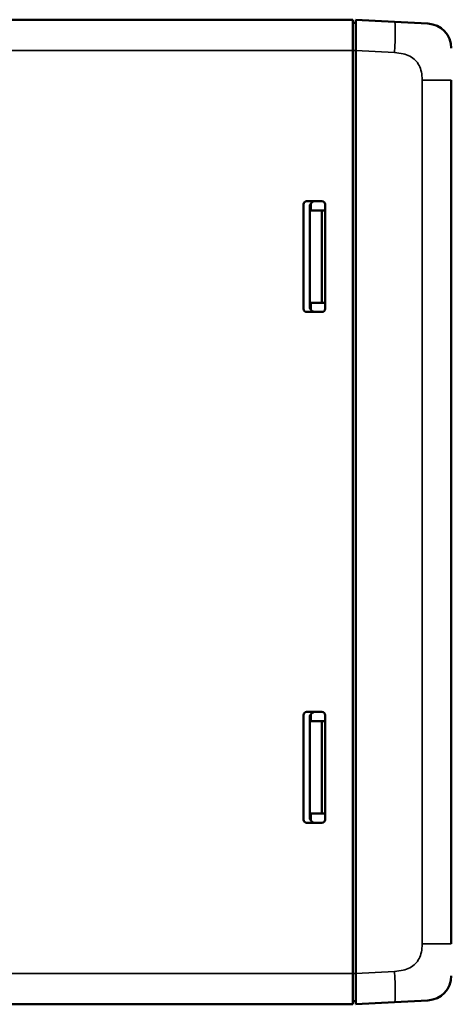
# Model space of a CAD drawing. Header units: millimetres. Extents: x 163 to 2699, y 224 to 730.
# Tile 91 of 168: x 264 to 334, y 406 to 566. Entities that reach past the tile are written whole.
import ezdxf

# ---------------------------------------------------------------- set-up
doc = ezdxf.new("R2010")
doc.units = ezdxf.units.MM
doc.layers.add('可見 (ISO)', color=7, linetype='Continuous', lineweight=50)
doc.layers.add('窄部可見 (ISO)', color=7, linetype='Continuous', lineweight=35)

msp = doc.modelspace()

# ---------------------------------------------------------------- linework, layer by layer
at = {"layer": '可見 (ISO)'}
for p, q in [((317.664, 565.522), (165.664, 565.522)), ((317.664, 565.522), (317.664, 560.522)), ((317.664, 565.022), (318.164, 565.022)), ((324.455, 565.166), (318.164, 565.495)), ((318.164, 560.502), (318.164, 565.495)), ((329.874, 564.882), (324.455, 565.166)), ((317.664, 410.522), (317.664, 560.522)), ((318.164, 560.502), (318.164, 410.541)), ((333.664, 415.334), (333.664, 555.709)), ((310.164, 536.022), (312.664, 536.022)), ((309.664, 518.522), (309.664, 535.522)), ((310.664, 535.066), (310.664, 518.977)), ((310.831, 534.522), (310.831, 535.619)), ((312.664, 534.522), (310.831, 534.522)), ((312.664, 519.522), (312.664, 534.522)), ((312.664, 534.522), (313.164, 534.522)), ((313.164, 535.522), (313.164, 518.522)), ((313.164, 534.522), (313.164, 519.522)), ((310.831, 518.424), (310.831, 519.522)), ((310.831, 519.522), (312.664, 519.522)), ((313.164, 519.522), (312.664, 519.522)), ((312.664, 518.022), (310.164, 518.022)), ((310.164, 453.022), (312.664, 453.022)), ((309.664, 435.522), (309.664, 452.522)), ((310.664, 452.066), (310.664, 435.977)), ((310.831, 451.522), (310.831, 452.619)), ((312.664, 451.522), (310.831, 451.522)), ((312.664, 436.522), (312.664, 451.522)), ((312.664, 451.522), (313.164, 451.522)), ((313.164, 452.522), (313.164, 435.522)), ((313.164, 451.522), (313.164, 436.522)), ((310.831, 435.424), (310.831, 436.522)), ((310.831, 436.522), (312.664, 436.522)), ((313.164, 436.522), (312.664, 436.522)), ((312.664, 435.022), (310.164, 435.022)), ((317.664, 410.522), (317.664, 405.522)), ((318.164, 405.548), (318.164, 410.541)), ((165.664, 405.522), (317.664, 405.522)), ((317.664, 406.022), (318.164, 406.022)), ((318.164, 405.548), (324.455, 405.877)), ((324.455, 405.877), (329.874, 406.161))]:
    msp.add_line(p, q, dxfattribs=at)
for centre, radius, start, end in [((329.664, 560.887), 4, 0, 87), ((310.164, 535.522), 0.5, 90, 180), ((311.664, 535.066), 1, 107.14185, 146.44269), ((312.664, 535.522), 0.5, 0, 90), ((311.664, 535.066), 1, 146.44269, 180), ((310.164, 518.522), 0.5, 180, 270), ((311.664, 518.977), 1, 180, 213.55731), ((311.664, 518.977), 1, 213.55731, 252.85815), ((312.664, 518.522), 0.5, 270, 0), ((310.164, 452.522), 0.5, 90, 180), ((311.664, 452.066), 1, 107.14185, 146.44269), ((312.664, 452.522), 0.5, 0, 90), ((311.664, 452.066), 1, 146.44269, 180), ((310.164, 435.522), 0.5, 180, 270), ((311.664, 435.977), 1, 180, 213.55731), ((311.664, 435.977), 1, 213.55731, 252.85815), ((312.664, 435.522), 0.5, 270, 0), ((329.664, 410.156), 4, 273, 0)]:
    msp.add_arc(centre, radius, start, end, dxfattribs=at)
at = {"layer": '窄部可見 (ISO)'}
for p, q in [((165.664, 560.522), (317.664, 560.522)), ((317.664, 560.528), (318.164, 560.528)), ((318.164, 560.502), (324.455, 560.173)), ((328.926, 555.709), (328.926, 415.334)), ((333.664, 555.709), (328.926, 555.709)), ((333.664, 415.334), (328.926, 415.334)), ((317.664, 410.522), (165.664, 410.522)), ((317.664, 410.515), (318.164, 410.515)), ((324.455, 410.871), (318.164, 410.541))]:
    msp.add_line(p, q, dxfattribs=at)
at = {"layer": '窄部可見 (ISO)', "flags": 128}
for points in [[(324.455, 560.173), (324.82, 560.146), (325.169, 560.106), (325.503, 560.052), (325.821, 559.983), (326.124, 559.902), (326.411, 559.806), (326.683, 559.696), (326.939, 559.572), (327.18, 559.435), (327.405, 559.284), (327.614, 559.119), (327.808, 558.94), (327.987, 558.747), (328.15, 558.54), (328.297, 558.319), (328.429, 558.085), (328.546, 557.836), (328.647, 557.574), (328.732, 557.298), (328.802, 557.008), (328.856, 556.704), (328.895, 556.386), (328.918, 556.055), (328.926, 555.709)], [(328.926, 415.334), (328.918, 414.988), (328.895, 414.657), (328.856, 414.339), (328.802, 414.035), (328.732, 413.745), (328.647, 413.469), (328.546, 413.207), (328.429, 412.958), (328.297, 412.724), (328.15, 412.503), (327.987, 412.296), (327.808, 412.104), (327.614, 411.925), (327.405, 411.759), (327.18, 411.608), (326.939, 411.471), (326.683, 411.347), (326.411, 411.237), (326.124, 411.142), (325.821, 411.06), (325.503, 410.992), (325.169, 410.937), (324.82, 410.897), (324.455, 410.871)]]:
    msp.add_lwpolyline(points, dxfattribs=at)
at = {"layer": '窄部可見 (ISO)'}
for centre, major_axis, start_param, end_param in [((324.193, 560.173), (0.262, 4.993), 4.715128, 6.2831853), ((324.193, 410.871), (0.262, -4.993), 0, 1.5680573)]:
    msp.add_ellipse(centre, major_axis=major_axis, ratio=0.0522644, start_param=start_param, end_param=end_param, dxfattribs=at)

doc.saveas('drawing.dxf')
